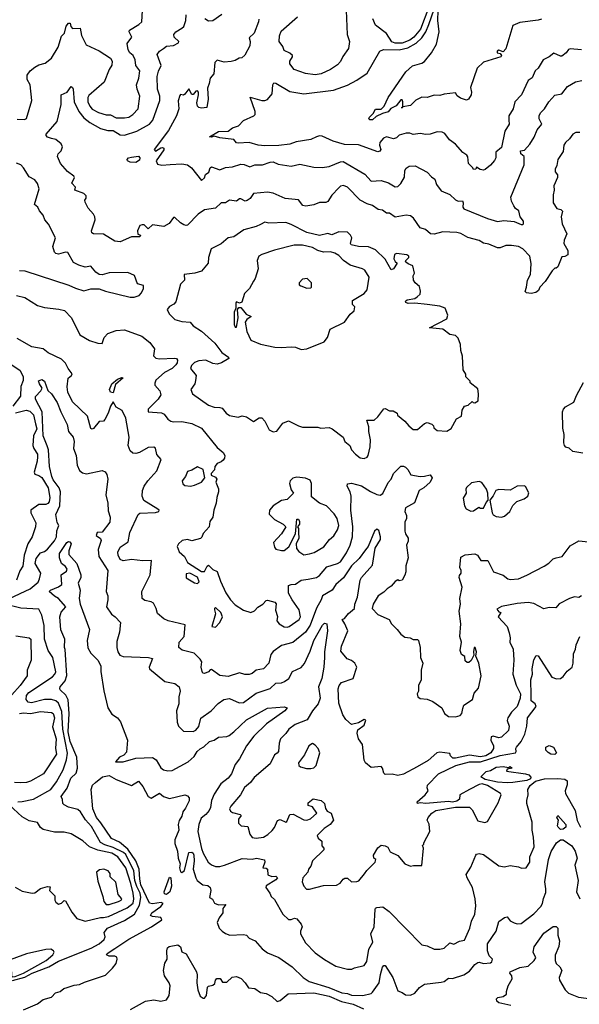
# Model space of a CAD drawing. Extents: x 1995148 to 2088947, y 769131 to 906009.
# Tile 224 of 256: x 2015667 to 2019659, y 827683 to 834700. Entities that reach past the tile are written whole.
import ezdxf

# ---------------------------------------------------------------- set-up
doc = ezdxf.new("R2010")
doc.units = 0

msp = doc.modelspace()

# ---------------------------------------------------------------- linework, layer by layer
at = {"layer": '0CON05XD'}
for points in [[(2019675, 834486), (2019595, 834493.3), (2019582.3, 834487.7), (2019566.2, 834465), (2019535, 834441.2), (2019525, 834440), (2019478.3, 834461.7), (2019444.2, 834435.8), (2019401.2, 834415), (2019366.2, 834355), (2019343.8, 834335), (2019323, 834287), (2019295, 834267.5), (2019246.7, 834165), (2019198.8, 834115), (2019188, 834065), (2019156, 834015), (2019156.1, 833983.9), (2019160, 833955), (2019127.5, 833905), (2019105, 833790), (2019063.9, 833756.1), (2019063.3, 833715), (2019055, 833697.5), (2019025, 833662.5), (2018988.3, 833631.7), (2018975, 833627.5), (2018952.3, 833632.3), (2018925, 833650), (2018920, 833635), (2018903.6, 833633.6), (2018900, 833645), (2018870, 833675), (2018863, 833723), (2018856, 833735), (2018828.8, 833755), (2018775, 833814), (2018733.8, 833845), (2018699.7, 833889.7), (2018681.2, 833898.8), (2018645, 833900), (2018595, 833884), (2018565, 833881.2), (2018525, 833888.8), (2018475, 833881.2), (2018451.2, 833891.2), (2018425, 833890.8), (2018375, 833878), (2018355, 833858.8), (2018335, 833851.2), (2018284.3, 833865.7), (2018263.3, 833855), (2018236.2, 833825), (2018233.8, 833805), (2018243.8, 833775), (2018237.3, 833762.7), (2018222.3, 833757.7), (2018085, 833807.5), (2017985, 833810.6), (2017903.3, 833835), (2017825, 833869.4), (2017805, 833871.9), (2017785, 833865.8), (2017745, 833845.7), (2017639.7, 833830.3), (2017595, 833814.4), (2017515, 833804.4), (2017415, 833801.9), (2017367.5, 833805), (2017305, 833824.2), (2017225, 833820), (2017215, 833822.5), (2017195, 833846), (2017095, 833858.5), (2017055, 833870), (2017035, 833862), (2017021.2, 833865), (2017085, 833902.5), (2017155, 833906), (2017185, 833928.8), (2017227.5, 833945), (2017265, 833981.2), (2017337.5, 834015), (2017346.2, 834025), (2017346.2, 834045), (2017311.7, 834148.3), (2017395, 834123.8), (2017416.4, 834123.6), (2017435, 834132.5), (2017467.7, 834172.3), (2017472, 834235), (2017480.5, 834249.5), (2017495, 834248), (2017595, 834188.6), (2017695, 834172.5), (2017905, 834197.1), (2018005.6, 834234.4), (2018071.2, 834268.8), (2018145, 834318.8), (2018236.7, 834475), (2018262.7, 834487.3), (2018375, 834486.6), (2018435, 834499.1), (2018495, 834532.5), (2018535, 834570.4), (2018564.6, 834615), (2018586.2, 834665), (2018664.2, 834895)], [(2015649.7, 833990.3), (2015700.8, 833989.2), (2015715, 833996.7), (2015752.9, 834125), (2015742.5, 834235), (2015720, 834275), (2015720.8, 834305), (2015741.8, 834335), (2015775, 834362.6), (2015805, 834377.9), (2015850, 834390), (2015893.5, 834426.5), (2015940.8, 834505), (2015965, 834583.3), (2015985.9, 834604.1), (2015998, 834655), (2016015, 834676), (2016027.5, 834675), (2016032.3, 834652.3), (2016045, 834638.8), (2016099.3, 834639.3), (2016108.3, 834588.3), (2016140.7, 834520.7), (2016235, 834477.5), (2016315, 834426.2), (2016328, 834405), (2016325, 834377.5), (2016306, 834345), (2016270, 834255), (2016160.5, 834159.5), (2016153.1, 834145), (2016153.3, 834115), (2016166.7, 834085), (2016185, 834063.1), (2016229.4, 834039.4), (2016285, 834022.2), (2016315, 834022.2), (2016355, 834001.9), (2016415, 834000), (2016445, 834005.7), (2016475.5, 834024.5), (2016512, 834065), (2016524, 834155), (2016504.3, 834205), (2016500.8, 834235), (2016516.8, 834283.2), (2016524.2, 834335), (2016496, 834375), (2016490, 834415), (2016475.7, 834445.7), (2016453.3, 834465), (2016441.2, 834485), (2016435, 834530), (2016466.4, 834576.4), (2016448.8, 834615), (2016450, 834625), (2016516.7, 834665), (2016537.5, 834685), (2016543, 834767)], [(2019663, 833897), (2019635, 833896.2), (2019612.5, 833885), (2019589.3, 833850.7), (2019560, 833825), (2019548.8, 833805), (2019545, 833760), (2019506.4, 833703.6), (2019499.2, 833660.8), (2019486.7, 833635), (2019487.5, 833615), (2019502.5, 833595), (2019503.3, 833575), (2019477, 833517), (2019480, 833485), (2019473, 833453), (2019472.5, 833395), (2019500, 833355), (2019528.3, 833348.3), (2019538.8, 833335), (2019530, 833295), (2019536.7, 833245), (2019570, 833175), (2019551.2, 833128.8), (2019548.8, 833105), (2019577.5, 833055), (2019577.5, 833025), (2019555, 833012.5), (2019535, 833010), (2019505, 832940), (2019495, 832930), (2019485, 832930), (2019465, 832910), (2019416.1, 832833.9), (2019377.5, 832795), (2019369.3, 832770.7), (2019350, 832755), (2019315, 832750), (2019283.6, 832753.6), (2019273, 832763), (2019283.3, 832795), (2019288.6, 832845), (2019310.8, 832885), (2019317, 832963), (2019306, 833015), (2019256.8, 833066.8), (2019225, 833084.3), (2019175, 833091.9), (2019135, 833090.8), (2019095, 833074.2), (2019075, 833074), (2019015, 833100), (2018975, 833108), (2018943.8, 833126.2), (2018865, 833148), (2018815, 833175.8), (2018785, 833184.2), (2018685, 833189.2), (2018625, 833171.2), (2018597.5, 833175), (2018562.5, 833205), (2018525, 833216.7), (2018476.2, 833285), (2018455, 833302), (2018425, 833308), (2018345, 833293.8), (2018305, 833322.5), (2018285, 833322.5), (2018255, 833342.5), (2018225, 833347.5), (2018185, 833376.2), (2018145, 833387.5), (2018096.7, 833415), (2018005, 833506.7), (2017978.3, 833518.3), (2017956.4, 833513.6), (2017945, 833502.5), (2017895, 833448.8), (2017865, 833403.8), (2017851.7, 833398.3), (2017805, 833398), (2017765, 833381.9), (2017709.5, 833370.5), (2017686.1, 833376.1), (2017655, 833417.5), (2017560, 833425), (2017475, 833464), (2017435, 833470), (2017335, 833462.5), (2017312.5, 833425), (2017289.3, 833410.7), (2017275, 833407.5), (2017245, 833422.5), (2017235, 833422.5), (2017215, 833407.5), (2017165, 833413.8), (2017135.8, 833394.2), (2017105, 833396.2), (2017065, 833358), (2016985.8, 833344.2), (2016940, 833315), (2016865, 833236.7), (2016855, 833233.3), (2016839.3, 833239.3), (2016813.6, 833253.6), (2016775, 833290), (2016765, 833290), (2016733, 833247), (2016695, 833227.5), (2016615, 833237.5), (2016585, 833210), (2016555, 833237.5), (2016540.7, 833239.3), (2016525, 833232.5), (2016506.7, 833195), (2016510.7, 833170.7), (2016530, 833165), (2016525, 833152.5), (2016465, 833152.5), (2016385, 833117.5), (2016345, 833122.5), (2016265, 833172), (2016194, 833174), (2016181.2, 833181.2), (2016180, 833195), (2016205.9, 833274.1), (2016203.8, 833295), (2016193.8, 833315), (2016155, 833357.5), (2016135, 833400), (2016132.5, 833415), (2016141.7, 833428.3), (2016142.5, 833445), (2016125, 833461.2), (2016060, 833485), (2016066.4, 833506.4), (2016040, 833535), (2016057.5, 833575), (2016053.3, 833585), (2016008.3, 833618.3), (2015957.5, 833675), (2015936.7, 833725), (2015942.5, 833745), (2015962.5, 833765), (2015972.5, 833795), (2015962.5, 833815), (2015925, 833847.5), (2015895, 833853.3), (2015865, 833863.8), (2015856.2, 833875), (2015856.7, 833885), (2015935.9, 833974.1), (2015963, 834097), (2015963.8, 834165), (2016006.4, 834183.6), (2016035, 834223.3), (2016045, 834217.5), (2016048, 834205), (2016055.6, 834115), (2016090, 834045), (2016125, 834001.4), (2016167, 833967), (2016245, 833925.5), (2016295, 833909.5), (2016335, 833910.9), (2016385, 833880.5), (2016415, 833876.4), (2016504, 833906), (2016593.9, 833956.1), (2016616.9, 833985), (2016667.5, 834125), (2016666.9, 834155), (2016651.5, 834205), (2016648.9, 834295), (2016656.9, 834333.1), (2016676.9, 834375), (2016647.7, 834452.3), (2016664.1, 834475.9), (2016693.3, 834495), (2016715, 834512), (2016765, 834516.7), (2016800, 834535), (2016802.5, 834545), (2016770, 834575), (2016766.7, 834595), (2016780, 834615), (2016825, 834639.2), (2016837.1, 834652.9), (2016851.5, 834695), (2016854.5, 834735.5)], [(2016988.8, 834708.8), (2017015, 834692.5), (2017045, 834695.8), (2017110.3, 834739.7)], [(2017996, 834765), (2018003.8, 834595), (2018018.8, 834545), (2018014, 834495), (2017971.7, 834438.3), (2017955, 834403.3), (2017935, 834378.8), (2017883.3, 834345), (2017817.5, 834315), (2017775, 834307.5), (2017705, 834316.2), (2017625, 834346.2), (2017593.8, 834385), (2017593.3, 834405), (2017612.5, 834435), (2017612.5, 834445), (2017595, 834462.5), (2017555, 834480), (2017545, 834510), (2017517.5, 834545), (2017520, 834585), (2017532.5, 834617.5), (2017649.7, 834720.3)], [(2019390, 834705), (2019365, 834696), (2019235, 834680), (2019185, 834660), (2019135, 834492.5), (2019115, 834472.5), (2019085, 834482.5), (2019072.5, 834475), (2019073.8, 834463.8), (2019095, 834460), (2019103.3, 834445), (2019100, 834435), (2018975, 834396.7), (2018930, 834355), (2018883.9, 834216.1), (2018891.2, 834185), (2018888.8, 834165), (2018870, 834135), (2018855, 834127.5), (2018812.3, 834142.3), (2018787, 834157), (2018775, 834180), (2018695, 834170), (2018665, 834160), (2018625, 834162.5), (2018575, 834146.7), (2018535, 834147.5), (2018493.9, 834126.1), (2018455, 834090), (2018400, 834080), (2018395, 834070), (2018390, 834075), (2018400, 834080), (2018400, 834115), (2018395, 834130), (2018385, 834130), (2018353.3, 834086.7), (2018315, 834067.5), (2018296.7, 834043.3), (2018255, 834032.9), (2018210.6, 834009.4), (2018185, 833986), (2018165, 833987.5), (2018157.5, 833995), (2018162, 834005), (2018188.1, 834031.9), (2018205, 834063.3), (2018232.9, 834062.9), (2018246.7, 834063.3), (2018266.8, 834083.2), (2018296, 834145), (2018422.1, 834327.9), (2018469.1, 834370.9), (2018535, 834390.6), (2018555, 834403.1), (2018604.2, 834465), (2018640, 834525), (2018660, 834615), (2018649.4, 834695), (2018652.8, 834765)], [(2018585, 834790), (2018526, 834634), (2018479.2, 834575), (2018450, 834555), (2018395, 834533.6), (2018345, 834532.5)], [(2017374, 834705), (2017372, 834685), (2017340, 834605), (2017305, 834570), (2017312.5, 834545), (2017310, 834515), (2017273, 834447), (2017251.7, 834428.3), (2017233, 834427), (2017205, 834410), (2017175, 834402.5), (2017125, 834396.7), (2017075, 834410.8), (2017058.6, 834395), (2017051.2, 834315), (2017025, 834282.5), (2017020, 834245), (2017007, 834213), (2017011.2, 834135), (2017002.5, 834075), (2016965, 834068.8), (2016945, 834073.8), (2016936.2, 834085), (2016931.7, 834108.3), (2016943.3, 834165), (2016942.5, 834185), (2016935, 834192.5), (2016925, 834190), (2016905, 834167.5), (2016895, 834167.5), (2016875, 834207.5), (2016845, 834170), (2016835, 834163.3), (2016815, 834167.5), (2016809.3, 834160.7), (2016798.8, 834121.2), (2016802.7, 834065), (2016785.8, 834014.2), (2016729.2, 833910.8), (2016627.5, 833775), (2016635, 833763.3), (2016675, 833786.7), (2016685, 833790), (2016696.2, 833785), (2016695, 833772.5), (2016641.2, 833695), (2016650.7, 833670.7), (2016682.5, 833662.5), (2016740.6, 833669.4), (2016824.1, 833674.1), (2016865, 833665.8), (2016893.8, 833645), (2016965, 833553.3), (2016985, 833572.5), (2016992.7, 833597.3), (2017015.8, 833614.2), (2017026.7, 833645), (2017035, 833651.2), (2017095, 833630), (2017135, 833647.5), (2017185, 833651.1), (2017245, 833671.5), (2017268.5, 833668.5), (2017307.9, 833652.1), (2017345, 833666), (2017400, 833665), (2017455, 833686), (2017475, 833686.2), (2017510.6, 833670.6), (2017605, 833655.8), (2017665, 833671.9), (2017765, 833650), (2017825, 833647.5), (2017875, 833654.2), (2017955, 833688.1), (2017975, 833690), (2018130, 833600), (2018175, 833550), (2018245, 833553.8), (2018297.9, 833537.9), (2018345, 833510), (2018365, 833512), (2018387.1, 833532.9), (2018412.3, 833577.7), (2018414, 833625), (2018425, 833643.3), (2018445, 833657.5), (2018488, 833658), (2018575, 833613.3), (2018605, 833580), (2018627.5, 833565), (2018640, 833525), (2018675, 833480), (2018735, 833454), (2018775, 833417.5), (2018795, 833407.5), (2018825, 833410), (2018830, 833395), (2018827.5, 833365), (2018835, 833353.3), (2019005, 833282.5), (2019075, 833261.2), (2019121.4, 833268.6), (2019195, 833262.5), (2019245, 833240), (2019255, 833241.2), (2019260, 833245), (2019260, 833265), (2019237.5, 833295), (2019227, 833337), (2019203.6, 833353.6), (2019193, 833373), (2019176.1, 833406.1), (2019171.2, 833435), (2019266.7, 833665), (2019266.7, 833725), (2019243.3, 833745), (2019240, 833765), (2019268.3, 833771.7), (2019307.3, 833812.7), (2019337.9, 833862.1), (2019358, 833915), (2019391.2, 833955), (2019374, 833995), (2019374, 834015), (2019383.2, 834036.8), (2019411.2, 834065), (2019442, 834115), (2019485, 834163.3), (2019535, 834171.2), (2019574, 834225), (2019632.7, 834257.3), (2019677.7, 834267.7)], [(2018345, 834532.5), (2018322, 834542), (2018285, 834601.2), (2018205, 834662.5), (2018187.3, 834707.3)], [(2015665, 832914), (2015705, 832910), (2016018.8, 832808.8), (2016065, 832786.2), (2016125, 832767.5), (2016175, 832783.3), (2016235, 832783.3), (2016280, 832765), (2016455, 832723.8), (2016485, 832723.3), (2016520, 832735), (2016536.4, 832753.6), (2016550, 832785), (2016550, 832805), (2016507, 832817), (2016486.7, 832876.7), (2016438, 832898), (2016305, 832895.7), (2016255, 832882.5), (2016235, 832883.8), (2016210.5, 832900.5), (2016175, 832943.3), (2016135, 832936.2), (2016090.3, 832950.3), (2016050.9, 832970.9), (2016010, 833040), (2015995, 833042.9), (2015945, 833029.4), (2015924.6, 833034.6), (2015915, 833043.8), (2015904.4, 833085), (2015922, 833145), (2015872.3, 833242.3), (2015846.7, 833275), (2015835, 833307.5), (2015807.7, 833337.7), (2015796.7, 833365), (2015772.5, 833382.5), (2015806, 833495), (2015795, 833533.8), (2015775, 833558.8), (2015735, 833580), (2015695.5, 833645.5), (2015675, 833666), (2015645, 833678.8)], [(2016495, 833683.5), (2016454.5, 833684.5), (2016436, 833695), (2016434, 833705), (2016443.8, 833715), (2016465, 833721.5), (2016515, 833727.5), (2016524.3, 833715), (2016521.1, 833698.9), (2016495, 833683.5)], [(2018125, 831573.3), (2018145, 831582.5), (2018153.3, 831595), (2018166.7, 831655), (2018170, 831705), (2018158, 831765), (2018158.3, 831798.3), (2018143, 831847), (2018195, 831846.7), (2018221.2, 831868.8), (2018265, 831927.5), (2018275, 831930), (2018305, 831912.5), (2018331.7, 831911.7), (2018360, 831895), (2018361.7, 831881.7), (2018415, 831840), (2018443.3, 831805), (2018475, 831780), (2018505, 831780), (2018555, 831822.5), (2018575, 831830), (2018608.3, 831818.3), (2018620, 831805), (2018621.7, 831791.7), (2018645, 831772.5), (2018715, 831767.5), (2018745, 831787.5), (2018782.5, 831855), (2018820, 831875), (2018823, 831917), (2018840, 831945), (2018867, 831953), (2018895, 831980), (2018901.7, 831971.7), (2018915, 831970), (2018936.7, 831985), (2018941.2, 832035), (2018935, 832070), (2018881.7, 832111.7), (2018880, 832125), (2018850, 832155), (2018850, 832175), (2018830, 832205), (2018827, 832303), (2018813.6, 832343.6), (2018812.5, 832385), (2018795, 832430), (2018775, 832450), (2018735, 832457.5), (2018685, 832494.4), (2018590, 832505), (2018715, 832567.5), (2018722.5, 832595), (2018702.5, 832645), (2018665, 832658.8), (2018575, 832670), (2018485, 832681.2), (2018438.3, 832678.3), (2018422.5, 832685), (2018420, 832695), (2018432.5, 832705), (2018485, 832713.3), (2018503.3, 832725), (2018523.3, 832745), (2018526.7, 832765), (2018518.3, 832798.3), (2018487.5, 832825), (2018476.7, 832845), (2018473.3, 832875), (2018482.5, 832895), (2018472.5, 832945), (2018439.3, 832959.3), (2018420, 832975), (2018422.5, 832985), (2018442.5, 833005), (2018442.5, 833015), (2018430, 833025), (2018355, 833033.3), (2018342, 833028), (2018336.2, 832995), (2018345, 832977.5), (2018360, 832965), (2018333.3, 832925), (2018317, 832917), (2018273.3, 832993.3), (2018205, 833060.6), (2018155, 833081.4), (2018085, 833083.1), (2018032.5, 833095), (2018027.5, 833105), (2018037.5, 833145), (2018027.5, 833165), (2018005, 833186.7), (2017945, 833188.8), (2017895, 833166), (2017865, 833175.8), (2017805, 833162.5), (2017715, 833184.5), (2017605, 833241.4), (2017565, 833255.6), (2017445, 833250), (2017415, 833256.2), (2017385, 833241.2), (2017355, 833226.2), (2017266.6, 833203.4), (2017195, 833153.3), (2017155, 833146.7), (2017105, 833102), (2017033.4, 833066.6), (2017013.8, 833005), (2017012.5, 832965), (2016965, 832907.5), (2016915.9, 832894.1), (2016840, 832885), (2016842.5, 832845), (2016813.6, 832816.4), (2016780.7, 832689.3), (2016766.2, 832673.8), (2016735, 832657.5), (2016720, 832635), (2016732.5, 832605), (2016773, 832563), (2016825, 832548.8), (2016883.9, 832543.9), (2016905, 832518.8), (2016965, 832481.2), (2017058.8, 832395), (2017108.8, 832328.8), (2017157.5, 832295), (2017160, 832285), (2017107.5, 832255), (2017075, 832245.8), (2017045, 832248.9), (2016994.6, 832274.6), (2016945, 832269.6), (2016915, 832258.2), (2016892.5, 832235), (2016886.7, 832215), (2016926.7, 832165), (2016921.7, 832128.3), (2016915.6, 832104.4), (2016888.8, 832065), (2016900, 832035), (2017015, 831953.1), (2017055, 831938.6), (2017095, 831937.5), (2017110.8, 831930.8), (2017140, 831895), (2017165, 831880), (2017225, 831867.5), (2017255, 831876.7), (2017285, 831868.8), (2017335, 831837.5), (2017376.4, 831863.6), (2017395, 831863.3), (2017415, 831840), (2017446.2, 831776.2), (2017475, 831762.2), (2017501.8, 831768.2), (2017545, 831824), (2017585, 831842.5), (2017656, 831806), (2017685, 831797.5), (2017795, 831796.7), (2017815, 831790), (2017875, 831793.8), (2017896.7, 831785), (2017973.8, 831725), (2017986.2, 831695), (2018022.5, 831665), (2018033.9, 831633.9), (2018062.5, 831605), (2018095, 831577.5), (2018125, 831573.3)], [(2017675, 832349.2), (2017715, 832354.4), (2017840, 832405), (2017862.5, 832435), (2017882.5, 832495), (2017985, 832543.8), (2018025, 832602.5), (2018052.5, 832625), (2018057, 832653), (2018041.2, 832671.2), (2018041.7, 832698.3), (2018125, 832748), (2018146.9, 832775), (2018160, 832865), (2018128.8, 832915), (2018112.5, 832925), (2018025, 832950), (2017976, 832985), (2017945, 833018.9), (2017915, 833036.6), (2017885, 833045.3), (2017834.2, 833044.2), (2017795, 833055.4), (2017755, 833076.1), (2017685, 833094.6), (2017625, 833093.8), (2017485, 833056.7), (2017395, 833027.5), (2017373.8, 833015), (2017362, 832985), (2017368.8, 832925), (2017346.2, 832855), (2017335, 832837.5), (2017305.8, 832784.2), (2017271.7, 832748.3), (2017253, 832687), (2017235, 832680), (2017215, 832690), (2017208.3, 832681.7), (2017210, 832645), (2017197.5, 832615), (2017197, 832527), (2017205, 832510), (2017215, 832510), (2017226.4, 832576.4), (2017220, 832635), (2017231.7, 832648.3), (2017245, 832650), (2017282.5, 832602.5), (2017317.5, 832585), (2017286.9, 832563.1), (2017275.6, 832544.4), (2017287.6, 832477.6), (2017315, 832416.7), (2017385, 832386.7), (2017487, 832367), (2017535, 832363.8), (2017605, 832370), (2017635, 832367.5), (2017675, 832349.2)], [(2017715, 832787.5), (2017745, 832790), (2017750, 832795), (2017750, 832825), (2017717, 832857), (2017685, 832850), (2017660, 832825), (2017661.7, 832811.7), (2017673, 832803), (2017715, 832787.5)], [(2015644.2, 832735.8), (2015705, 832720), (2015795, 832662.9), (2015845, 832649.4), (2015947.3, 832637.3), (2015987, 832627), (2016035.8, 832575), (2016096, 832455), (2016165, 832412.9), (2016225, 832394.4), (2016256.4, 832393.6), (2016270, 832435), (2016295, 832463.3), (2016355, 832486.2), (2016415, 832490), (2016537.5, 832445), (2016595, 832398.8), (2016630, 832355), (2016622.5, 832305), (2016638.5, 832288.5), (2016665, 832283.5), (2016770.9, 832289.1), (2016785.5, 832285.5), (2016793.1, 832275), (2016790.5, 832255), (2016780, 832240), (2016755, 832214.4), (2016701.2, 832185), (2016639.3, 832130.7), (2016630.7, 832109.3), (2016632.5, 832095), (2016667.5, 832055), (2016673, 832027), (2016656.2, 831995), (2016583.8, 831925), (2016583.3, 831905), (2016678, 831898), (2016698.8, 831888.8), (2016723, 831853), (2016745, 831838.8), (2016765, 831833.8), (2016823.6, 831836.4), (2016895, 831821.4), (2016965, 831790), (2017075, 831651.2), (2017120, 831615), (2017130, 831595), (2017128, 831575), (2017119.1, 831560.9), (2017105, 831548.8), (2017075, 831537.5), (2017060, 831515), (2017057, 831493), (2017032.5, 831465), (2017033.6, 831453.6), (2017065, 831440), (2017072.5, 831425), (2017067.5, 831405), (2017086.1, 831356.1), (2017086.2, 831335), (2017073.8, 831295), (2017070, 831255), (2017051.2, 831205), (2017046, 831155), (2017023.8, 831125), (2017020, 831085), (2016975, 831037.5), (2016967.7, 831012.3), (2016958.3, 831001.7), (2016895, 830986.2), (2016864.2, 830995.8), (2016827.5, 830987.5), (2016800, 830965), (2016791.2, 830945), (2016805, 830907.5), (2016843.3, 830875), (2016865, 830832.5), (2016965, 830766.7), (2016985, 830766.7), (2017003.9, 830806.1), (2017015, 830812.5), (2017045, 830781.2), (2017077, 830767), (2017099.2, 830699.2), (2017137.1, 830615), (2017172.2, 830565), (2017205, 830531.1), (2017265, 830493.1), (2017315, 830476.2), (2017341.7, 830488.3), (2017365, 830514), (2017402.5, 830535), (2017425, 830560), (2017435, 830563.3), (2017488, 830548), (2017496.1, 830536.1), (2017492.3, 830492.3), (2017505.9, 830445.9), (2017502, 830415), (2017518, 830395), (2017555, 830372.9), (2017575, 830370), (2017588.8, 830375), (2017660, 830425), (2017669.4, 830445), (2017660.6, 830495), (2017610, 830565), (2017584.1, 830614.1), (2017585, 830667.5), (2017604.1, 830675.9), (2017635, 830676.2), (2017675, 830706.2), (2017726.1, 830713.9), (2017785, 830725.8), (2017805, 830740), (2017858.3, 830801.7), (2017935, 830824.3), (2017954.6, 830835.4), (2017998.6, 830901.4), (2018025.6, 830955), (2018042, 831015), (2018043.8, 831085), (2018028.8, 831205), (2018031.2, 831305), (2018024.2, 831335), (2018003.6, 831376.4), (2018006.4, 831393.6), (2018033.8, 831396.2), (2018105, 831378.6), (2018168.7, 831338.7), (2018215, 831315.8), (2018238.8, 831311.2), (2018257, 831323), (2018295, 831402.5), (2018316.2, 831425), (2018333.8, 831465), (2018385, 831518), (2018405, 831519.2), (2018420.3, 831510.3), (2018436.7, 831495), (2018456.7, 831456.7), (2018525, 831445.8), (2018555, 831446), (2018595.9, 831455.9), (2018608.8, 831435), (2018596.2, 831405), (2018550, 831365), (2018516.7, 831345), (2018483.3, 831256.7), (2018419.1, 831220.9), (2018415.8, 831195), (2018427.1, 831167.1), (2018425.8, 831145), (2018415, 831120), (2018414, 831054), (2018418.5, 831035), (2018439.4, 831005), (2018438.1, 830985), (2018425.5, 830954.5), (2018438.6, 830865), (2018422, 830808), (2018421.4, 830765), (2018415, 830742.5), (2018395, 830706.7), (2018375, 830700), (2018365, 830707.5), (2018345, 830697.5), (2018317.7, 830662.3), (2018287.5, 830645), (2018265, 830620), (2018225, 830593.3), (2018188, 830535), (2018180.8, 830505), (2018221.1, 830461.1), (2018302.5, 830425), (2018320, 830395), (2018360, 830355), (2018385, 830320), (2018415, 830300), (2018453.8, 830293.8), (2018475, 830283.3), (2018505, 830282.5), (2018512.5, 830275), (2018523.8, 830225), (2018527.5, 830155), (2018543.3, 830115), (2018530, 830065), (2018530.8, 829995), (2018511.2, 829955), (2018513.3, 829915), (2018503.3, 829895), (2018507.5, 829875), (2018525, 829863.3), (2018575, 829858.8), (2018615, 829840), (2018677.5, 829795), (2018697.5, 829755), (2018725, 829733.8), (2018775, 829731.4), (2018808.3, 829741.7), (2018821.2, 829755), (2018828, 829792), (2018836.1, 829813.9), (2018896.2, 829855), (2018908.8, 829901.2), (2018939.2, 829935), (2018958.8, 830025), (2018942.5, 830115), (2018920, 830165), (2018926.2, 830195), (2018916.4, 830226.4), (2018910, 830225), (2018903.3, 830195), (2018907.5, 830172.5), (2018887, 830133), (2018871.7, 830118.3), (2018858.3, 830118.3), (2018845, 830130), (2018841.7, 830161.7), (2018820, 830175), (2018810, 830205), (2018820, 830265), (2018807.5, 830305), (2018813.3, 830395), (2018803.3, 830485), (2018812.5, 830535), (2018807.5, 830575), (2018822.5, 830655), (2018802.5, 830725), (2018805, 830740), (2018816.7, 830755), (2018816.7, 830775), (2018807.5, 830795), (2018815, 830870), (2018845, 830887.5), (2018915, 830892.5), (2018933, 830883), (2018956.4, 830846.4), (2019005.7, 830845.7), (2019046, 830766), (2019115, 830742.5), (2019148.8, 830715), (2019165, 830710), (2019225, 830714.4), (2019285, 830741.2), (2019407.5, 830805), (2019442.3, 830827.7), (2019472.7, 830857.3), (2019495, 830866), (2019537.5, 830875), (2019595, 830950), (2019655, 830986), (2019725, 830978.8)], [(2019675, 830593.3), (2019655, 830583.3), (2019625, 830586.7), (2019590, 830575), (2019515, 830537.5), (2019491.7, 830508.3), (2019445, 830511.2), (2019405, 830502), (2019335, 830540), (2019295, 830546.5), (2019215, 830538.9), (2019105, 830518.8), (2019071.7, 830498.3), (2019085, 830480), (2019100, 830475), (2019080, 830445), (2019143.8, 830375), (2019159.7, 830329.7), (2019167.1, 830295), (2019164.2, 830265), (2019188.1, 830215), (2019191.4, 830135), (2019184.5, 830035), (2019208.3, 829958.3), (2019240.5, 829895), (2019238.5, 829865), (2019216.9, 829805), (2019175.5, 829764.5), (2019149.2, 829725), (2019145.8, 829705), (2019158.1, 829665), (2019155, 829634), (2019105, 829588), (2019085, 829582.9), (2019045, 829593.1), (2019030.9, 829589.1), (2019027.3, 829565), (2019048, 829525), (2019048.1, 829505), (2019027.1, 829475), (2018993.1, 829455), (2018955, 829446.7), (2018875, 829459.1), (2018776.4, 829436.4), (2018757, 829437), (2018740, 829455), (2018735, 829470), (2018665, 829481.2), (2018642.5, 829475), (2018580.3, 829419.7), (2018503.3, 829375), (2018405, 829323.8), (2018365, 829313.3), (2018325, 829323.3), (2018275, 829320), (2018265, 829330), (2018256.1, 829366.1), (2018245, 829377.5), (2018175, 829370), (2018133.3, 829405), (2018123.9, 829423.9), (2018112, 829535), (2018084.4, 829574.4), (2018074.3, 829615), (2018080.6, 829639.4), (2018125, 829672.5), (2018137, 829707), (2018125, 829712.5), (2018085, 829690), (2018035, 829678), (2017993.6, 829713.6), (2017972.5, 829745), (2017945, 829830), (2017939.7, 829930.3), (2017946.2, 829955), (2017963.1, 829976.9), (2018046.7, 830005), (2018073.3, 830085), (2018058, 830115), (2018035, 830132.5), (2018004.4, 830144.4), (2017959.2, 830199.2), (2017962.5, 830235), (2018007.5, 830345), (2017987.5, 830395), (2017967.5, 830425), (2017985, 830432.5), (2018011.9, 830468.1), (2018055, 830503.3), (2018057.1, 830535), (2018077.5, 830585), (2018095, 830706), (2018105, 830724.3), (2018185, 830813.3), (2018204.2, 830935), (2018240.9, 830995), (2018241.8, 831015), (2018230, 831060), (2018215, 831068.8), (2018198.8, 831055), (2018152.5, 830945), (2018135, 830922), (2018089.7, 830860.3), (2018035, 830809.2), (2017976.4, 830723.6), (2017923.5, 830675), (2017896.3, 830633.7), (2017826.2, 830595), (2017818, 830565), (2017784.7, 830505.3), (2017739.2, 830385), (2017705, 830334.5), (2017615, 830260.8), (2017535, 830240), (2017475, 830198), (2017459.2, 830175), (2017445.7, 830115), (2017406.7, 830073.3), (2017355, 830064), (2017325, 830040), (2017305, 830033.3), (2017273.9, 830033.9), (2017235, 830046), (2017155, 830020), (2017095, 830026), (2017035, 830070), (2017025, 830067.5), (2017015, 830052.5), (2016985, 830040), (2016974.1, 830044.1), (2016968.8, 830055), (2016961.2, 830085), (2016967.5, 830125), (2016953.9, 830143.9), (2016912.5, 830185), (2016826.3, 830206.3), (2016802.5, 830225), (2016804.3, 830265), (2016840, 830305), (2016848, 830388), (2016725.9, 830415.9), (2016695, 830430), (2016649.3, 830469.3), (2016641.2, 830505), (2016621.7, 830541.7), (2016605, 830551.2), (2016561.2, 830561.2), (2016540, 830575), (2016538.8, 830625), (2016598.8, 830745), (2016607.5, 830845), (2016546.4, 830843.6), (2016465, 830852.5), (2016405, 830844.3), (2016385, 830854), (2016370, 830885), (2016367.8, 830905), (2016385, 830940.8), (2016441.2, 830978.8), (2016454.2, 831045), (2016511.4, 831175), (2016525, 831184.3), (2016635, 831188), (2016660, 831195), (2016662.5, 831205), (2016652, 831212), (2016554.1, 831274.1), (2016541.2, 831305), (2016544.3, 831345), (2016555.8, 831375), (2016582, 831415), (2016645.8, 831485), (2016677.5, 831565), (2016645, 831602.5), (2016636.1, 831646.1), (2016623.6, 831653.6), (2016585, 831650.8), (2016522.5, 831615), (2016495, 831608), (2016475, 831611.2), (2016455, 831626.7), (2016440, 831665), (2016447.5, 831725), (2016425, 831860), (2016397.5, 831915), (2016355, 831940), (2016335, 831977.5), (2016314.4, 831945.6), (2016298, 831895), (2016275, 831850), (2016265, 831840), (2016235, 831837.5), (2016193, 831787), (2016185, 831782.5), (2016175, 831787.5), (2016150, 831875), (2016045, 831978), (2016011.9, 832045), (2016005.8, 832084.2), (2016014.2, 832145), (2016037.5, 832165), (2016042.5, 832177.5), (2016013.9, 832213.9), (2015995, 832252.5), (2015965, 832280), (2015870, 832325), (2015834, 832354), (2015755, 832370), (2015649.1, 832429.1)], [(2015591.1, 832255), (2015669.8, 832199.8), (2015691.8, 832155), (2015691.9, 832128.1), (2015676.1, 832085), (2015672.7, 832017.3), (2015617.8, 831945)], [(2015593.6, 830576.4), (2015742.9, 830645), (2015798.1, 830691.9), (2015809.6, 830715), (2015817.5, 830755), (2015776.7, 830825), (2015785, 830860), (2015815, 830900), (2015845, 830910), (2015865, 830926.7), (2015915, 830987.1), (2015930, 831015), (2015933.1, 831056.9), (2015947.5, 831095), (2015935.9, 831115.9), (2015925.8, 831175), (2015954.5, 831235), (2015959.1, 831335), (2015948.8, 831365), (2015905, 831420.6), (2015896.2, 831445), (2015881.1, 831515), (2015872.3, 831635), (2015863.6, 831663.6), (2015834.3, 831734.3), (2015826.7, 831906.7), (2015780, 831995), (2015780, 832015), (2015817.5, 832055), (2015826.7, 832075), (2015807.8, 832105), (2015802.7, 832127.3), (2015825, 832135.6), (2015844.2, 832125), (2015868.8, 832058.8), (2015895, 832033.3), (2015935, 831973.3), (2015961.2, 831905), (2016006.4, 831815), (2016015.7, 831765.7), (2016047.9, 831725), (2016056.4, 831693.6), (2016051.2, 831645), (2016069.2, 831595), (2016077.5, 831525), (2016095, 831487.8), (2016115, 831470), (2016145, 831463.1), (2016255, 831486.7), (2016277.2, 831477.2), (2016289.5, 831459.5), (2016296.7, 831425), (2016282.3, 831315), (2016295.5, 831255), (2016299.5, 831200.5), (2016313.1, 831155), (2016310.3, 831119.7), (2016255, 831047.5), (2016220, 831045), (2016212.5, 831025), (2016243.3, 831003.3), (2016247.5, 830987.5), (2016227.1, 830925), (2016232.9, 830875), (2016296.2, 830775), (2016283.3, 830625), (2016296.7, 830595), (2016296.4, 830566.4), (2016286.2, 830515), (2016323, 830463), (2016348.8, 830445), (2016386, 830405), (2016379.2, 830335), (2016360.9, 830269.1), (2016361.4, 830225), (2016368.6, 830195), (2016382.4, 830172.4), (2016405, 830161.1), (2016585.6, 830155.6), (2016615, 830147.5), (2016590, 830085), (2016592.5, 830075), (2016703, 829983), (2016775, 829970), (2016803.8, 829945), (2016812, 829915), (2016802, 829875), (2016802.5, 829825), (2016785.6, 829775), (2016790, 829695), (2016801.2, 829665), (2016835, 829630), (2016905, 829626.2), (2016925, 829636.2), (2016945, 829663.3), (2016958.8, 829721.2), (2017034, 829775), (2017083.9, 829826.1), (2017123.6, 829856.4), (2017165, 829862), (2017232.2, 829832.2), (2017265, 829833.6), (2017355, 829900), (2017455, 829934.4), (2017495, 829972), (2017535, 829973.3), (2017557.3, 829982.7), (2017586.7, 830005), (2017613.3, 830055), (2017675, 830084), (2017698.7, 830111.3), (2017739.7, 830200.3), (2017765.8, 830275), (2017827.5, 830385), (2017841.3, 830398.7), (2017857.1, 830395), (2017862.9, 830345), (2017840.8, 830195), (2017842.5, 830155), (2017837.7, 830085), (2017821.5, 830005), (2017799.2, 829945), (2017809.7, 829865), (2017797.5, 829825), (2017755.4, 829775), (2017718.6, 829711.4), (2017632.1, 829677.9), (2017586.2, 829645), (2017565, 829612.5), (2017527.5, 829575), (2017517.5, 829545), (2017512.5, 829485), (2017505, 829472.5), (2017485, 829460), (2017455, 829397.5), (2017340.3, 829299.7), (2017313.3, 829265), (2017271.3, 829228.7), (2017241.9, 829175), (2017174, 829095), (2017164, 829075), (2017170.5, 829060.5), (2017185, 829050), (2017240, 829035), (2017247.5, 829027.5), (2017227.7, 829002.3), (2017228, 828975), (2017247.5, 828955), (2017295, 828950), (2017310, 828895), (2017325, 828872.5), (2017355, 828867.5), (2017405.8, 828874.2), (2017437.9, 828892.1), (2017468.5, 828921.5)], [(2016335, 832040), (2016315, 832046.7), (2016307.5, 832065), (2016324.4, 832105), (2016365, 832137.8), (2016395, 832150), (2016405, 832147.5), (2016350.3, 832099.7), (2016335, 832040)], [(2019685, 831610), (2019613, 831623), (2019587, 831647), (2019563.9, 831653.9), (2019553.3, 831665), (2019550, 831685), (2019552, 831745), (2019541.7, 831788.3), (2019540, 831905), (2019546, 831925), (2019559.7, 831940.3), (2019621.2, 831975), (2019638.3, 832021.7), (2019688.8, 832115)], [(2015638.3, 831898.3), (2015712.7, 831917.3), (2015740.1, 831910.1), (2015766.1, 831885), (2015779.6, 831820.4), (2015789.6, 831785), (2015766.9, 831735), (2015761.4, 831665), (2015767.1, 831645), (2015794.3, 831605), (2015795.6, 831585.6), (2015793.1, 831555), (2015770, 831475), (2015775, 831461.2), (2015805, 831451.4), (2015825, 831437.5), (2015870.8, 831365), (2015882.2, 831295), (2015877.8, 831265), (2015868.3, 831251.7), (2015855, 831245.7), (2015805, 831244.3), (2015748, 831205), (2015745.8, 831185), (2015781.4, 831115), (2015780, 831085), (2015755.8, 831015), (2015724.5, 830965.5), (2015700, 830885), (2015688.8, 830805), (2015668, 830772), (2015645, 830706.2)], [(2016885, 831376.2), (2016915, 831383.8), (2016965, 831403.8), (2016987.5, 831435), (2016976.2, 831495), (2016935, 831513.8), (2016895, 831489.2), (2016865, 831480), (2016850, 831445), (2016827, 831413), (2016831.7, 831391.7), (2016845, 831381.2), (2016885, 831376.2)], [(2017695, 830887.1), (2017735, 830892.5), (2017768.1, 830901.9), (2017836.8, 830943.2), (2017878, 830995), (2017908.8, 831021.2), (2017935.3, 831064.7), (2017943.1, 831095), (2017931.4, 831145), (2017909.5, 831179.5), (2017856.2, 831236.2), (2017805.8, 831255.8), (2017749.3, 831299.3), (2017749.2, 831395), (2017738.3, 831418.3), (2017705, 831434), (2017645, 831440), (2017615, 831432.5), (2017596.2, 831415), (2017592, 831395), (2017605, 831350), (2017620, 831325), (2017575, 831281.2), (2017535, 831273.8), (2017476.2, 831235), (2017450, 831205), (2017447, 831177), (2017485, 831137.5), (2017547.5, 831105), (2017566.2, 831085), (2017536, 831035), (2017476.7, 830975), (2017485, 830940), (2017495, 830927.5), (2017535, 830916.2), (2017555, 830917.5), (2017586.6, 830943.4), (2017633.8, 831035), (2017645, 831140), (2017655, 831140), (2017662.5, 831125), (2017662.5, 831105), (2017650, 831085), (2017656.7, 831075), (2017656.7, 831045), (2017658, 831005), (2017639.2, 830965), (2017642.1, 830932.1), (2017659.7, 830909.7), (2017695, 830887.1)], [(2018885, 831197.5), (2018905, 831200), (2018943, 831227), (2018955, 831220), (2018975, 831220), (2018995, 831260), (2019010, 831275), (2019006.7, 831325), (2018996.7, 831355), (2018963, 831403), (2018945, 831410), (2018889.3, 831400.7), (2018855, 831367.5), (2018850, 831355), (2018852.5, 831325), (2018830.7, 831289.3), (2018841.2, 831235), (2018853.3, 831215), (2018885, 831197.5)], [(2019105, 831156), (2019125, 831162), (2019163.3, 831195), (2019185, 831237.5), (2019213.6, 831266.4), (2019265, 831286.7), (2019292.5, 831305), (2019299.3, 831329.3), (2019275, 831372.5), (2019265, 831377.5), (2019215, 831376.2), (2019165, 831347.5), (2019085, 831351.2), (2019063.3, 831345), (2019045, 831307.5), (2019020, 831275), (2019037.5, 831185), (2019045, 831171.2), (2019065, 831160.8), (2019105, 831156)], [(2015615, 827852.1), (2015703.7, 827876.3), (2015755.3, 827905), (2015875, 827950.9), (2015945, 827991.1), (2016176.8, 828083.2), (2016233.8, 828115), (2016270, 828145), (2016277.5, 828165), (2016270, 828195), (2016292.9, 828225), (2016415, 828280.8), (2016485.6, 828325), (2016521, 828389), (2016531.2, 828445), (2016526, 828475), (2016502.1, 828522.1), (2016488.8, 828565), (2016481.5, 828635), (2016425, 828750), (2016407.7, 828765), (2016335, 828801.2), (2016275, 828819.8), (2016245, 828836.9), (2016179.4, 828949.4), (2016137, 828997), (2016102, 829055), (2016082, 829072), (2016015, 829087.1), (2015985, 829104), (2015976, 829115), (2015973.3, 829143.3), (2015963.6, 829163.6), (2016005.7, 829224.3), (2016033.3, 829295), (2016069.1, 829330.9), (2016080, 829365), (2016075.3, 829445), (2016026.5, 829555), (2016012.2, 829625), (2016020.5, 829755), (2016013.6, 829853.6), (2015996.4, 829886.4), (2015955.8, 829925), (2015954.3, 829934.3), (2015955.8, 829945), (2015991.2, 829988.8), (2016003, 830027), (2015990.9, 830210.9), (2015986.2, 830225), (2015990, 830285), (2015960.8, 830350.8), (2015954.2, 830445), (2015962.9, 830477.1), (2015996.7, 830515), (2015944.2, 830574.2), (2015915, 830590.8), (2015876.7, 830625), (2015886.7, 830635), (2015945, 830657.5), (2015968, 830675), (2015964, 830745), (2016000.6, 830769.4), (2016007.1, 830785), (2015995, 830804.2), (2015964.6, 830824.6), (2015952.5, 830865), (2015951.8, 830895), (2016004.7, 830975), (2016015, 830981.1), (2016025, 830979.6), (2016033.6, 830965), (2016018, 830915), (2016018.3, 830888.3), (2016074.2, 830825), (2016103.3, 830745), (2016103.3, 830725), (2016084.2, 830685), (2016098, 830635), (2016092, 830575), (2016098.8, 830535), (2016164.4, 830355), (2016149.2, 830275), (2016152.9, 830222.9), (2016173.8, 830185), (2016225.4, 830135.4), (2016245.6, 830095), (2016245.6, 830055), (2016267.4, 829917.4), (2016295.5, 829795.5), (2016325, 829752), (2016365, 829724), (2016387, 829697), (2016437.1, 829565), (2016429.5, 829480.5), (2016411.2, 829458.8), (2016380, 829445), (2016351.7, 829411.7), (2016405, 829410), (2016495, 829436.2), (2016615, 829441.4), (2016642, 829425), (2016675, 829368.8), (2016693, 829353), (2016725, 829346), (2016755, 829348.6), (2016869.8, 829410.2), (2016911.1, 829448.9), (2016934.4, 829485), (2016955, 829504.4), (2016981.7, 829518.3), (2017021.2, 829555), (2017054.2, 829565.8), (2017086.4, 829586.4), (2017145, 829592), (2017160.9, 829599.1), (2017195.5, 829624.5), (2017285, 829711.4), (2017435, 829794), (2017555, 829803.8), (2017576, 829795), (2017558.8, 829775), (2017428, 829682), (2017338.1, 829595), (2017284.4, 829525), (2017236.4, 829433.6), (2017205, 829393.3), (2017178.8, 829325), (2017153.8, 829295), (2017102.9, 829255), (2017055, 829181.2), (2017035.6, 829135), (2017028.1, 829085), (2017019.4, 829065), (2016994.3, 829035), (2016961.3, 829008.7), (2016944.6, 828965), (2016939.1, 828915), (2016964.3, 828794.3), (2016975, 828760.8), (2017012.9, 828695), (2017035, 828677.5), (2017065, 828666), (2017095, 828666.2), (2017127.5, 828675), (2017255, 828722), (2017325, 828716.7), (2017355.8, 828724.2), (2017413.3, 828713.3), (2017416, 828695), (2017402.5, 828655), (2017425, 828653.3), (2017436.1, 828646.1), (2017437.5, 828605), (2017465, 828593.3), (2017495, 828596), (2017506.2, 828585), (2017495, 828571.2), (2017425, 828527.5), (2017423.3, 828515), (2017451.2, 828475), (2017460.5, 828450.5), (2017485, 828428.8), (2017543.8, 828325), (2017585, 828287.5), (2017605, 828286.7), (2017627, 828297), (2017645, 828293.3), (2017676.2, 828255), (2017682, 828235), (2017670.8, 828205), (2017671.4, 828185), (2017705, 828121.2), (2017775, 828048.8), (2017841.7, 828001.7), (2017923.3, 827955), (2018005, 827932.9), (2018035.8, 827934.2), (2018055, 827943.3), (2018125, 827960), (2018143, 827987), (2018156.9, 828075), (2018187.1, 828125), (2018172, 828185), (2018195.8, 828235), (2018202.3, 828357.7), (2018205, 828367.5), (2018215, 828373.3), (2018257, 828377), (2018302.5, 828345), (2018536.1, 828106.1), (2018575, 828098.8), (2018625, 828076.2), (2018665, 828076), (2018695.8, 828084.2), (2018735, 828121.2), (2018765, 828111.2), (2018805, 828132), (2018839.3, 828140.7), (2018878.6, 828225), (2018891.4, 828275), (2018912.9, 828325), (2018920.4, 828385), (2018916.9, 828435), (2018897.1, 828515), (2018858.8, 828585), (2018852.5, 828607.5), (2018885, 828660), (2018920, 828745), (2018926.4, 828753.6), (2018945, 828758.8), (2018975, 828751.2), (2019085, 828668.8), (2019125, 828662.5), (2019165, 828671.2), (2019225, 828663.3), (2019246.7, 828653.3), (2019280, 828655), (2019307.5, 828695), (2019306.2, 828735), (2019337.5, 828805), (2019333.1, 828875), (2019322.2, 828925), (2019322.1, 828982.1), (2019286, 829115), (2019284.1, 829135.9), (2019293.8, 829175), (2019291.2, 829215), (2019307.9, 829242.1), (2019347.5, 829272.5), (2019411.1, 829288.9), (2019505, 829292.7), (2019556.7, 829286.7), (2019573.8, 829275), (2019572.7, 829247.3), (2019558, 829205), (2019560, 829185), (2019629.2, 829065), (2019645, 828992.5), (2019668.8, 828945)], [(2016935, 830683.3), (2016947.5, 830695), (2016935, 830726.7), (2016880, 830755), (2016855, 830750), (2016855, 830723.3), (2016915, 830687.5), (2016935, 830683.3)], [(2015655, 829125.4), (2015685, 829128.2), (2015765, 829144.6), (2015787, 829157), (2015888.6, 829215), (2015930.8, 829269.2), (2015976.5, 829353.5), (2016000.4, 829425), (2016007.6, 829472.4), (2015974.8, 829645), (2015968.7, 829768.7), (2015945, 829828.1), (2015925, 829846.5), (2015895, 829854.6), (2015845, 829855.3), (2015752.5, 829832.5), (2015727.1, 829837.1), (2015714, 829855), (2015715.6, 829885), (2015731.9, 829905), (2015901.9, 830018.1), (2015918.1, 830035), (2015925, 830052.5), (2015903.8, 830153.8), (2015870.5, 830205), (2015845.5, 830285), (2015842.1, 830382.1), (2015826.5, 830456.5), (2015805, 830498.8), (2015675, 830506.9), (2015560, 830535)], [(2017065, 830371.2), (2017096.2, 830405), (2017113.3, 830445), (2017103.3, 830475), (2017065, 830510), (2017057.5, 830505), (2017056.7, 830495), (2017063.3, 830465), (2017037.5, 830375), (2017065, 830371.2)], [(2015638.8, 830308.8), (2015734, 830294), (2015746.2, 830285), (2015749.2, 830135), (2015720, 830065), (2015720, 830025), (2015670, 829955), (2015611.8, 829888.2)], [(2017468.5, 828921.5), (2017485, 828943.3), (2017506, 828994), (2017525, 829001.2), (2017565, 828982), (2017572.5, 828985), (2017595, 829035.8), (2017617.4, 829037.4), (2017695, 828998), (2017715, 828995.8), (2017741.2, 829005), (2017786.7, 829045), (2017755, 829090), (2017725, 829100), (2017725, 829120), (2017761.7, 829148.3), (2017817.5, 829135), (2017842.5, 829115), (2017848.3, 829078.3), (2017860.7, 829060.7), (2017890, 829045), (2017906.1, 828996.1), (2017882.5, 828965), (2017839.2, 828935), (2017790, 828885), (2017797, 828867), (2017822.5, 828845), (2017823.6, 828813.6), (2017837.5, 828795), (2017836.2, 828785), (2017756, 828705), (2017743.6, 828666.4), (2017726.7, 828645), (2017723.3, 828625), (2017686.2, 828585), (2017682, 828555), (2017694.3, 828524.3), (2017714.4, 828504.4), (2017734.3, 828504.3), (2017835, 828529.4), (2017927.5, 828532.5), (2017954.3, 828545.7), (2017974.1, 828575.9), (2017987, 828583), (2018005, 828582.5), (2018035, 828556.2), (2018072.7, 828557.3), (2018086.9, 828563.1), (2018127.7, 828612.3), (2018142.5, 828637.5), (2018203.8, 828695), (2018207.5, 828715), (2018193.3, 828725), (2018190, 828745), (2018221.2, 828798.8), (2018245, 828816.7), (2018275, 828812.5), (2018293, 828803), (2018310.7, 828770.7), (2018365, 828742.5), (2018413.9, 828683.9), (2018455, 828667.5), (2018477, 828673), (2018535, 828672.5), (2018547.5, 828795), (2018540, 828815), (2018550, 828825), (2018550, 828835), (2018592.5, 828915), (2018587.5, 828967.5), (2018573.3, 828995), (2018581.2, 829015), (2018606.9, 829045), (2018635, 829065.3), (2018775, 829088.9), (2018875, 829088.8), (2018895, 829070), (2018935, 828991.2), (2018985, 828978.8), (2019004.1, 828985.9), (2019081.2, 829118.8), (2019102, 829175), (2019098, 829185), (2019005, 829243.2), (2018966, 829254), (2018945, 829250.4), (2018875.6, 829215), (2018806.2, 829175), (2018803.8, 829145), (2018785, 829130.8), (2018755.5, 829124.5), (2018725, 829129.2), (2018563.6, 829113.6), (2018525, 829119.2), (2018504.5, 829114.5), (2018503.8, 829125), (2018558.8, 829175), (2018580, 829205), (2018573.6, 829226.4), (2018577.5, 829245), (2018654.2, 829325), (2018777.5, 829385), (2018875, 829411.6), (2018955, 829412.3), (2019094.2, 829455.8), (2019203.8, 829475), (2019210, 829485), (2019206, 829505), (2019210.8, 829515), (2019243.6, 829555), (2019270.6, 829609.4), (2019286.1, 829665), (2019290, 829725), (2019351.9, 829805), (2019345, 829824.2), (2019316.1, 829846.1), (2019314.8, 829885.2), (2019312.5, 829995), (2019324.6, 830035), (2019322.5, 830075), (2019335, 830137.5), (2019350.7, 830169.3), (2019365, 830167.5), (2019464, 830015), (2019496.2, 830003.8), (2019525, 830006.2), (2019545, 830018.8), (2019573.1, 830056.9), (2019608, 830085), (2019615.5, 830114.5), (2019618.7, 830181.3), (2019632.9, 830215), (2019636, 830245), (2019663.3, 830305)], [(2015665, 829755.8), (2015695, 829760), (2015745, 829754.5), (2015815, 829770), (2015895, 829762.9), (2015907.1, 829755), (2015916.4, 829725), (2015901.1, 829661.1), (2015928, 829575), (2015923.5, 829505), (2015928.9, 829465), (2015836.2, 829325), (2015745, 829274.4), (2015715, 829264.4), (2015675, 829262.5), (2015630, 829265)], [(2017713.3, 829363.3), (2017745, 829364.6), (2017765, 829368.9), (2017781.9, 829385), (2017809.5, 829475), (2017796, 829506), (2017775, 829530), (2017755, 829542), (2017730.6, 829525), (2017699.6, 829460.4), (2017655.8, 829404.2), (2017659.2, 829385), (2017671.2, 829375), (2017713.3, 829363.3)], [(2019485, 829464), (2019455, 829466.7), (2019436.7, 829476.7), (2019420.8, 829495), (2019420, 829515), (2019445, 829527.1), (2019476, 829516), (2019496, 829475), (2019485, 829464)], [(2019145, 829260.4), (2019075, 829265.4), (2018988, 829285), (2018957.5, 829305), (2018995, 829342.5), (2019025, 829350), (2019065, 829373.3), (2019115, 829378), (2019155, 829370), (2019165, 829376.7), (2019180, 829365), (2019145, 829360), (2019140, 829345), (2019275, 829326.2), (2019298.3, 829318.3), (2019313, 829303), (2019310, 829290), (2019285, 829279.2), (2019185, 829264.6), (2019145, 829260.4)], [(2015695, 827642.7), (2015793.8, 827686.2), (2015835, 827717.5), (2015895, 827733.3), (2015922.5, 827765), (2015955, 827773.3), (2015982.5, 827795), (2016005, 827803.8), (2016055, 827820), (2016095, 827823.1), (2016129.1, 827840.9), (2016278.3, 827891.7), (2016329.7, 827940.3), (2016356.7, 827975), (2016362.5, 828005), (2016359.3, 828019.3), (2016345, 828026.7), (2016305, 828026.7), (2016287.5, 828035), (2016292, 828045), (2016345, 828080), (2016445, 828146.2), (2016607.1, 828235), (2016682.5, 828285), (2016675, 828302.5), (2016615, 828308), (2016600, 828315), (2016610.6, 828335), (2016675, 828379.4), (2016690.7, 828400.7), (2016677.6, 828407.6), (2016615, 828398.6), (2016593.9, 828405), (2016532.7, 828535), (2016523.3, 828575), (2016519.5, 828645), (2016496.7, 828705), (2016438.8, 828788.8), (2016378.3, 828838.3), (2016322.5, 828865), (2016246.9, 828976.9), (2016214.5, 829015), (2016190, 829075), (2016178, 829215), (2016185.7, 829245), (2016207.1, 829265), (2016257.5, 829305), (2016305, 829313.2), (2016355, 829284.5), (2016465, 829243.3), (2016515, 829272.5), (2016545.5, 829235.5), (2016584, 829165), (2016605, 829153.3), (2016665, 829188.8), (2016694.3, 829164.3), (2016735, 829150), (2016845, 829176.2), (2016865, 829168.8), (2016875.7, 829155), (2016875.7, 829134.3), (2016849.7, 829080.3), (2016830, 829055), (2016823.3, 829025), (2016806.1, 828993.9), (2016796.7, 828965), (2016802.5, 828925), (2016774.4, 828855.6), (2016775, 828830), (2016792.5, 828775), (2016797.5, 828725), (2016812, 828685), (2016808, 828655), (2016815, 828627.5), (2016825, 828622.5), (2016843.6, 828636.4), (2016873.3, 828765), (2016895, 828768), (2016905, 828760), (2016910, 828745), (2016912.9, 828705), (2016904.4, 828645), (2016922.9, 828585), (2016934.5, 828564.5), (2016973.9, 828533.9), (2017008.8, 828528.8), (2017026.7, 828515), (2017031.2, 828495), (2017022.5, 828445), (2017043, 828433), (2017057.5, 828405), (2017085, 828392), (2017137.5, 828395), (2017116.2, 828365), (2017117.5, 828335), (2017090.3, 828299.7), (2017076, 828265), (2017091.2, 828225), (2017111.2, 828205), (2017136.6, 828186.6), (2017165.6, 828175.6), (2017265, 828181.2), (2017285, 828176.7), (2017305, 828153.3), (2017347.5, 828135), (2017397.3, 828077.3), (2017435, 828048.8), (2017515, 828016.2), (2017610.7, 827950.7), (2017690, 827875), (2017731.4, 827845), (2017873.4, 827803.4), (2017965, 827765.3), (2018005, 827759.6), (2018035, 827747.3), (2018115, 827745.6), (2018175, 827760.8), (2018185, 827770), (2018230.6, 827835), (2018240.6, 827895), (2018255, 827946.7), (2018265, 827958.8), (2018275, 827958.8), (2018328.6, 827875), (2018365, 827778.8), (2018395, 827768), (2018419.5, 827749.5), (2018455, 827747.1), (2018485, 827761.4), (2018518.3, 827801.7), (2018555, 827827.1), (2018675, 827841.2), (2018695, 827846.7), (2018725, 827868.8), (2018755, 827866.2), (2018835.8, 827894.2), (2018875, 827918.8), (2018915, 827966), (2018935, 827980), (2018945, 827982.5), (2018975, 827973.8), (2019025, 827978), (2019036, 827985), (2019040, 828005), (2019017.3, 828027.3), (2019003.8, 828065), (2019004, 828115), (2019066.2, 828205), (2019085.8, 828274.2), (2019125, 828302.5), (2019145, 828307.5), (2019167, 828277), (2019195, 828262.5), (2019215, 828256.7), (2019245, 828260), (2019335, 828326.7), (2019385, 828380), (2019397.4, 828402.6), (2019402.8, 828437.2), (2019419.5, 828479.5), (2019421.1, 828505), (2019412.2, 828555), (2019438.9, 828715), (2019458, 828772), (2019497.1, 828835), (2019525, 828854.3), (2019545, 828856.2), (2019605, 828812), (2019629.2, 828775), (2019644.3, 828725), (2019628.1, 828675), (2019650, 828565), (2019640, 828485), (2019662, 828435)], [(2015635, 828517.1), (2015685, 828490), (2015755.8, 828474.2), (2015775, 828477.5), (2015815, 828508), (2015865, 828522.5), (2015885, 828520), (2015880, 828495), (2015917.5, 828455), (2015917.5, 828425), (2015925, 828410), (2015945, 828397.5), (2015965, 828403.3), (2015985, 828422.5), (2015995, 828420), (2016040.5, 828340.5), (2016075, 828294), (2016135, 828275.7), (2016245, 828301.4), (2016265, 828300.5), (2016300.1, 828309.9), (2016435, 828369.8), (2016476.5, 828405), (2016482.3, 828435), (2016476.8, 828475), (2016460.5, 828545), (2016424.1, 828655), (2016366.8, 828735), (2016325, 828760.5), (2016225, 828782.1), (2016166.4, 828806.4), (2016117.6, 828847.6), (2016035, 828898), (2015985, 828909.2), (2015915, 828910), (2015835, 828928), (2015815, 828942.5), (2015795, 828978), (2015735, 828991.2), (2015685, 829019.4), (2015591.2, 829105)], [(2019525, 828930), (2019508, 828945), (2019504.3, 828955), (2019510, 828995), (2019500, 829015), (2019505, 829027.5), (2019562, 828965), (2019563.8, 828945), (2019545, 828932), (2019525, 828930)], [(2016305, 828394.4), (2016373.3, 828415), (2016391.2, 828425), (2016396, 828435), (2016370, 828465), (2016353.6, 828553.6), (2016312.5, 828592.5), (2016312.5, 828615), (2016297.5, 828635), (2016267.3, 828647.3), (2016237.7, 828642.3), (2016216.4, 828623.6), (2016225, 828560), (2016260.9, 828450.9), (2016266.9, 828415), (2016283.8, 828395), (2016305, 828394.4)], [(2016715, 828464.7), (2016700.8, 828470.8), (2016698.9, 828485), (2016735, 828590), (2016745.4, 828585.4), (2016750.8, 828525), (2016737.9, 828485), (2016715, 828464.7)], [(2019170, 827675), (2019085, 827692.5), (2019070, 827705), (2019068.3, 827721.7), (2019078.3, 827731.7), (2019115, 827737.5), (2019140, 827755), (2019140, 827775), (2019152.5, 827815), (2019181.2, 827865), (2019178, 827885), (2019163.3, 827905), (2019166.7, 827915), (2019235, 827944.3), (2019295, 827956), (2019337.5, 827995), (2019348, 828015), (2019330, 828055), (2019338.1, 828091.9), (2019405, 828190), (2019472.3, 828237.7), (2019495, 828238), (2019506, 828225), (2019506.7, 828175), (2019518.8, 828135), (2019512.5, 828095), (2019487, 828033), (2019486.2, 827995), (2019494.2, 827974.2), (2019520.3, 827950.3), (2019534.2, 827925), (2019515.8, 827875), (2019518, 827855), (2019558.6, 827785), (2019583.3, 827763.3), (2019654.2, 827734.2), (2019745, 827721.4)], [(2015615, 827878.7), (2015635, 827881.7), (2015695, 827904.8), (2015855.7, 827995), (2015903.3, 828035), (2015912.5, 828055), (2015907.5, 828065), (2015890, 828075), (2015854.4, 828074.4), (2015715, 828042.4), (2015528, 827975), (2015405, 827920), (2015383.8, 827905), (2015382.5, 827895), (2015393.8, 827893.8), (2015455, 827898), (2015595, 827921.5), (2015609.4, 827915), (2015609.1, 827885), (2015615, 827878.7)], [(2016457.5, 827645), (2016565, 827706.2), (2016623.9, 827713.9), (2016675, 827704.2), (2016714.1, 827715.9), (2016733.3, 827745), (2016740, 827815), (2016733.3, 827835), (2016700, 827885), (2016692.5, 827925), (2016703, 827977), (2016720, 828005), (2016717, 828063), (2016722.5, 828085), (2016732.5, 828095), (2016796.2, 828106.2), (2016813.5, 828093.5), (2016825, 828057.5), (2016855, 828042.5), (2016927.5, 827915), (2016933.6, 827893.6), (2016930, 827835), (2016938.1, 827785), (2016955, 827741.2), (2016975, 827726.7), (2016985, 827727.5), (2016998.8, 827745), (2017007.5, 827805), (2017015, 827812.5), (2017045, 827820), (2017058.3, 827831.7), (2017063.3, 827855), (2017073.9, 827866.1), (2017097, 827867), (2017115, 827840), (2017145, 827840), (2017183, 827877), (2017215, 827880), (2017246.4, 827866.4), (2017276.4, 827836.4), (2017299.3, 827799.3), (2017345, 827795.8), (2017385, 827766.7), (2017425, 827760), (2017465, 827738), (2017503.9, 827703.9), (2017525, 827711.2), (2017583.4, 827756.6), (2017765, 827763.8), (2017875, 827740.5), (2017962.6, 827702.6), (2018045, 827684.5), (2018120.9, 827650.9)]]:
    msp.add_lwpolyline(points, dxfattribs=at)

doc.saveas('drawing.dxf')
